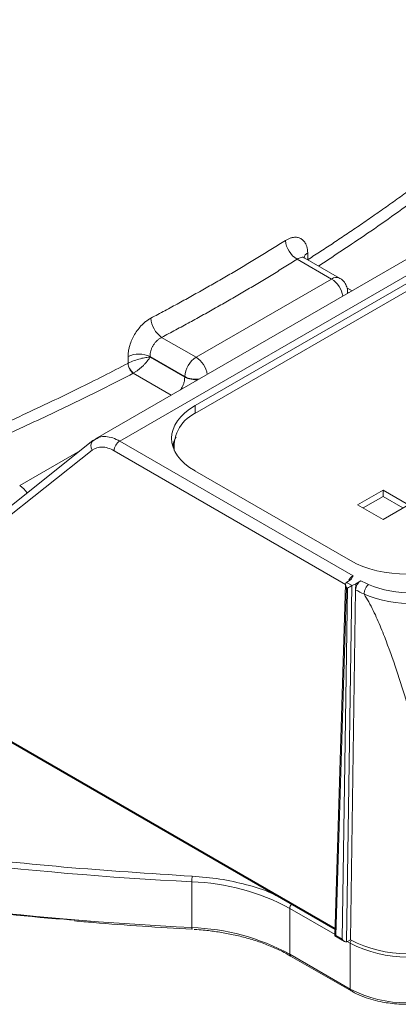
# Model space of a CAD drawing. Header units: millimetres. Extents: x 0 to 420, y 0 to 297.
# Tile 71 of 81: x 326 to 337, y 197 to 227. Entities that reach past the tile are written whole.
import ezdxf

# ---------------------------------------------------------------- set-up
doc = ezdxf.new("R2010")
doc.units = ezdxf.units.MM

msp = doc.modelspace()

# ---------------------------------------------------------------- linework, layer by layer
at = {"color": 7, "linetype": 'Continuous', "lineweight": 15}
for p, q in [((350.62103752, 227.28005189), (327.95520259, 214.19534391)), ((328.71114056, 214.12454618), (351.36497681, 227.20232747)), ((349.4432333, 225.84756402), (331.0579166, 215.23394661)), ((349.44136303, 225.59980926), (331.12729822, 215.02732469)), ((334.24774288, 219.8051445), (335.32180263, 219.18510301)), ((335.57178349, 219.20985695), (334.48246658, 219.83870622)), ((334.58343989, 219.79329102), (334.58364536, 219.78029328)), ((335.32180263, 219.18510301), (331.09161037, 216.743065)), ((335.82062902, 218.77226361), (335.82199879, 218.77779672)), ((335.82200406, 218.77769028), (335.82156679, 218.79194743)), ((331.09161037, 216.743065), (330.01687627, 217.36349579)), ((329.65630735, 216.76235956), (330.73811158, 216.13784727)), ((329.65630735, 216.76235956), (329.65642852, 216.74779219)), ((329.65642852, 216.74779219), (330.73810631, 216.12335289)), ((330.73810631, 216.12335289), (330.73811158, 216.13784727)), ((327.87303204, 214.13926356), (322.35855946, 209.75861655)), ((328.0030577, 214.21981514), (327.85618911, 214.12384045)), ((327.89311238, 214.15290568), (327.87303204, 214.13926356)), ((328.00271789, 214.20953215), (327.96112686, 214.18803311)), ((335.99037545, 209.92233332), (328.71114056, 214.12454618)), ((330.39505994, 214.00681552), (330.39505994, 213.87610716)), ((322.15116535, 209.31651819), (327.85177949, 213.84504028)), ((331.05791133, 213.19324154), (335.90671659, 210.39408584)), ((336.92557187, 212.59851202), (336.13007645, 212.13928228)), ((336.92557187, 212.39437336), (336.30688248, 212.03721157)), ((337.72106203, 212.13928533), (336.92557187, 212.59851202)), ((336.92557187, 212.59851202), (336.92557187, 212.39437336)), ((337.544256, 212.03721462), (336.92557187, 212.39437336)), ((336.13007645, 212.13928228), (336.92556661, 211.68005559)), ((336.92556661, 211.68005559), (337.72106203, 212.13928533)), ((335.75772485, 209.65456258), (335.42586056, 198.67712866)), ((335.88617527, 209.78194883), (335.786361, 209.7156655)), ((335.95827799, 209.61641993), (335.786361, 209.7156655)), ((335.95827799, 209.61641993), (336.07309391, 209.67403996)), ((336.07309391, 209.67403996), (336.07029905, 209.48734202)), ((336.2363629, 209.76829314), (336.07309391, 209.67403996)), ((335.78523357, 209.55445444), (335.45692543, 198.69446336)), ((335.81678049, 209.53624279), (335.65262378, 198.58148911)), ((335.78523357, 209.55445444), (335.81678049, 209.53624279)), ((335.78770443, 198.49525318), (335.95432409, 209.61431985)), ((336.07022002, 209.48384086), (335.90644264, 198.55453526)), ((322.13121145, 206.55607171), (335.43192444, 198.87773353)), ((330.95832887, 198.94073346), (330.95832887, 200.37146226)), ((334.01626448, 199.54010879), (335.4273199, 198.72552384)), ((334.01626448, 199.54010879), (334.01626448, 198.10937999)), ((335.4258632, 198.67713017), (335.72419967, 198.5049042)), ((335.45692543, 198.69446336), (335.65262378, 198.58148911)), ((335.90644264, 198.55453526), (335.79430041, 198.49825191)), ((335.79430041, 198.49825191), (335.78770443, 198.49525318)), ((335.80859083, 198.50542081), (335.90184073, 198.45158879)), ((335.90184073, 198.45158879), (335.90184073, 197.02085999)), ((334.01626448, 198.10937999), (335.90184073, 197.02085999)), ((334.04036721, 198.05324644), (334.04215582, 198.05214968)), ((334.04215582, 198.05214968), (335.92773207, 196.96362969)), ((335.92773207, 196.96362969), (335.93049532, 196.96217086))]:
    msp.add_line(p, q, dxfattribs=at)
at = {"color": 8, "linetype": 'Continuous', "lineweight": 15}
for p, q in [((334.59077871, 219.77618008), (334.5894985, 219.79703795)), ((335.96022465, 218.81654181), (335.80050917, 218.9087436)), ((335.82200933, 218.76801572), (335.81764713, 218.73423839)), ((329.13003282, 216.24238572), (330.3156026, 215.55797086)), ((331.0579166, 215.23394661), (331.06527913, 214.99022586)), ((327.48137455, 213.82813203), (325.58776669, 212.73497549)), ((328.53438985, 213.82193655), (335.75764319, 209.65204116)), ((335.43296758, 198.91239638), (322.11050681, 206.60328927))]:
    msp.add_line(p, q, dxfattribs=at)
at = {"color": 7, "linetype": 'Continuous', "lineweight": 15, "flags": 128}
for points in [[(334.58343989, 219.79329102), (334.5864692, 219.79516144), (334.5894985, 219.79703795)], [(335.82200406, 218.77769028), (335.82207255, 218.77266291), (335.82200933, 218.76801572)], [(328.96305491, 216.54986144), (328.96645827, 216.55169235), (328.96985109, 216.55352934)], [(330.96260414, 198.88815845), (330.96358669, 198.88780006), (330.96564134, 198.89077905), (330.96785669, 198.89845602), (330.9701695, 198.91050251)]]:
    msp.add_lwpolyline(points, dxfattribs=at)
at = {"color": 8, "linetype": 'Continuous', "lineweight": 15, "flags": 128}
for points in [[(335.81228921, 218.73114763), (335.82164581, 218.7869079), (335.82157206, 218.79192614)], [(335.90184073, 197.02085999), (335.90353714, 197.00192735), (335.90856842, 196.98568643), (335.91673701, 196.97275323), (335.92772943, 196.96363425), (335.92773207, 196.96362969)]]:
    msp.add_lwpolyline(points, dxfattribs=at)
at = {"color": 7, "linetype": 'Continuous', "lineweight": 15}
for centre, radius, start, end in [((334.62207146, 220.45023609), 0.74583178, 184.982565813, 239.8746069), ((330.48443897, 218.02023092), 0.80617363, 184.118184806, 234.551027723), ((329.30592763, 216.03613724), 0.80632798, 64.244134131, 114.667452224), ((331.50724974, 216.09445055), 0.77036146, 122.652201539, 176.770651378), ((329.3671438, 216.57022874), 0.40460185, 182.885438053, 234.123834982), ((329.38761065, 216.59086678), 0.41942476, 185.107264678, 234.377443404), ((331.58387065, 213.94332128), 1.17623202, 112.840385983, 185.197291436), ((328.91896092, 213.80023694), 0.38518279, 122.652124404, 176.770482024), ((337.25874681, 211.55343883), 2.38659416, 240.132150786, 247.224132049), ((337.84561184, 213.01772669), 3.9671378, 247.638603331, 293.728106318), ((336.28391908, 308.86884586), 108.62800816, 250.7732473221, 267.1898940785), ((336.28391908, 307.43811706), 108.62800816, 250.7732473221, 267.1898940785), ((332.2380013, 200.36989014), 1.27967339, 172.199388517, 179.929610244), ((330.70543743, 193.40164097), 6.97440772, 61.659474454, 87.92200433), ((330.70543743, 191.97091217), 6.97440772, 61.659474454, 87.92200433), ((337.67420775, 201.96627169), 3.84251727, 242.609413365, 297.390635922), ((337.67421069, 201.87222954), 3.85254181, 242.609530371, 297.39042047), ((337.67421069, 200.44150074), 3.85254181, 242.609530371, 297.39042047)]:
    msp.add_arc(centre, radius, start, end, dxfattribs=at)
at = {"color": 8, "linetype": 'Continuous', "lineweight": 15}
for centre, radius, start, end in [((334.7022817, 219.77812417), 0.25930872, 119.253609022, 165.089094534), ((335.46694185, 218.99411684), 0.23987728, 64.137870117, 127.232881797), ((334.89655152, 218.52827353), 0.78247266, 8.862242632, 57.079769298), ((330.66635927, 216.08623552), 0.78247266, 8.862242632, 57.079769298), ((331.08464667, 216.80918013), 0.76840694, 243.19307253, 275.478050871), ((331.08864865, 216.84020168), 0.78497003, 243.476739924, 277.26177855), ((328.02542727, 213.98037643), 0.22015773, 133.805250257, 217.931840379), ((325.21421631, 212.13311444), 0.70836192, 31.735734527, 58.173827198), ((334.21046827, 199.52867331), 0.19454018, 136.042127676, 176.630091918), ((331.0978959, 198.92562138), 0.1403828, 173.82018441, 195.477661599), ((336.08672427, 198.44227477), 0.185118, 147.758460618, 177.116003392), ((334.07968706, 198.10337108), 0.06370659, 174.5877253, 231.887893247)]:
    msp.add_arc(centre, radius, start, end, dxfattribs=at)
at = {"color": 7, "linetype": 'Continuous', "lineweight": 15}
for centre, major_axis, ratio, start_param, end_param in [((332.82648853, 214.21359426), (2.50076158, 0), 0.5771119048, 2.3563467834, 3.9268385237), ((337.67421408, 211.41506187), (2.5, 0), 0.5774635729, 3.9271431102, 5.4976348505), ((335.85593383, 209.59384668), (-0.06826185, 0.12246351), 0.5772467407, 0.0699969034, 1.5706754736), ((335.78503818, 209.63477387), (0.04644333, 0.0886291), 0.525589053, 0.7638252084, 0.8164896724), ((335.88748245, 209.57563405), (0.1008679, 0.05723597), 0.0076269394, 0.8421569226, 2.3431400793), ((335.52762081, 198.73385388), (0.10176047, 0.05672186), 0.000202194, 2.338780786, 3.1414718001), ((335.72332593, 198.62087571), (-0.06979265, 0.12299676), 0.5722747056, 1.566316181, 3.0672993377)]:
    msp.add_ellipse(centre, major_axis=major_axis, ratio=ratio, start_param=start_param, end_param=end_param, dxfattribs=at)
for points, knots in [([(334.58950205, 219.7970359), (334.7228496, 219.88289834), (334.99316606, 220.05695502), (335.39933349, 220.32386227), (335.81256226, 220.59963209), (336.23221004, 220.88459829), (336.65806937, 221.17888198), (337.08980353, 221.4826694), (337.52710331, 221.79613487), (337.96964546, 222.11946141), (338.41709218, 222.45284213), (339.03433784, 222.9220975), (339.84647765, 223.55964648), (340.83436464, 224.37218425), (341.70327759, 225.12425759), (342.30799819, 225.66949066), (342.58497462, 225.92571991), (342.66383546, 225.99867361)], [0, 0, 0, 0, 0.0444656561, 0.090138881, 0.1370239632, 0.1851258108, 0.2344499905, 0.2850027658, 0.3367911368, 0.3898228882, 0.4441067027, 0.4996522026, 0.6173926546, 0.7498087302, 0.883211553, 0.9667479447, 1, 1, 1, 1]), ([(329.68035043, 217.96233494), (329.82645525, 218.04005298), (330.1185516, 218.19542877), (330.55193202, 218.43101436), (330.98157029, 218.6683365), (331.4071256, 218.90759386), (331.82871981, 219.14877283), (332.24640189, 219.39195675), (332.66032048, 219.6371751), (333.07044819, 219.88449352), (333.47716364, 220.13373354), (333.74506796, 220.30153325), (333.87906104, 220.38545873)], [0, 0, 0, 0, 0.1001590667, 0.2002404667, 0.3002527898, 0.4002048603, 0.5001057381, 0.5999972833, 0.6999235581, 0.7998936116, 0.8999162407, 1, 1, 1, 1]), ([(333.87906104, 220.38545873), (333.89358408, 220.39427313), (333.92250567, 220.41182639), (333.96573553, 220.43368803), (334.00853645, 220.45206071), (334.05092373, 220.46664828), (334.09290412, 220.47752972), (334.16159423, 220.48938326), (334.25372794, 220.48864227), (334.35876983, 220.45225375), (334.44742739, 220.38367952), (334.50784988, 220.29453812), (334.54574273, 220.19956977), (334.56799141, 220.10754639), (334.5730334, 220.03886346), (334.57556618, 220.00436134)], [0, 0, 0, 0, 0.0420008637, 0.0836417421, 0.125101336, 0.1665602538, 0.2081987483, 0.250194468, 0.3750685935, 0.4998529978, 0.6246370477, 0.7493888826, 0.8331122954, 0.9161657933, 1, 1, 1, 1]), ([(330.01687336, 217.36349867), (330.16395461, 217.44138791), (330.45806667, 217.59713967), (330.89447777, 217.8336605), (331.32729122, 218.07223896), (331.7561725, 218.31308661), (332.18121296, 218.55614585), (332.60238157, 218.80143555), (333.01971103, 219.0489378), (333.43310156, 219.29870536), (333.8429196, 219.55054502), (334.11278815, 219.72026782), (334.24774408, 219.80514284)], [0, 0, 0, 0, 0.1000548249, 0.2000753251, 0.3000697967, 0.4000465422, 0.5000138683, 0.5999800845, 0.6999535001, 0.799942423, 0.899955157, 1, 1, 1, 1]), ([(334.48343069, 219.83814965), (334.47145374, 219.84757978), (334.45836102, 219.85788844), (334.45596544, 219.84348538), (334.45576128, 219.84225793)], [0, 0, 0, 0, 0.9147785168, 1, 1, 1, 1]), ([(335.82156152, 218.79190789), (335.82156328, 218.7919596), (335.82323925, 218.84117792), (335.80015823, 218.94595133), (335.72208241, 219.08752567), (335.63696364, 219.18249045), (335.57588211, 219.20516148), (335.57036103, 219.20721068)], [0, 0, 0, 0, 0.0003064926, 0.2917326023, 0.61466873, 0.9651704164, 1, 1, 1, 1]), ([(328.96940512, 216.76888627), (328.96959089, 216.7870284), (328.96996077, 216.82315211), (328.97434491, 216.87896873), (328.9815439, 216.93555501), (328.99182068, 216.99304077), (329.00510504, 217.05138667), (329.03202139, 217.1491945), (329.08262957, 217.28702881), (329.1712057, 217.45797986), (329.27895859, 217.61726061), (329.38939189, 217.74278734), (329.49293688, 217.83761102), (329.58555862, 217.90826052), (329.64865843, 217.9442561), (329.68035043, 217.96233494)], [0, 0, 0, 0, 0.0420273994, 0.0836829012, 0.1251463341, 0.1665986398, 0.2082195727, 0.2501854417, 0.3749626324, 0.4998213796, 0.6245101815, 0.7493704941, 0.8331300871, 0.9161892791, 1, 1, 1, 1]), ([(330.01687336, 217.36349867), (330.00388505, 217.3568218), (329.97807086, 217.34355158), (329.940338, 217.31851308), (329.90406894, 217.29034616), (329.86959035, 217.25907193), (329.83716259, 217.22521075), (329.80702267, 217.18915734), (329.77936639, 217.15133015), (329.74694361, 217.10050751), (329.71195155, 217.03289559), (329.67999885, 216.94636947), (329.65838038, 216.85324061), (329.65701411, 216.793282), (329.65630951, 216.76236076)], [0, 0, 0, 0, 0.06538421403, 0.12995075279, 0.19370551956, 0.25665464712, 0.31880450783, 0.38016172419, 0.44073317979, 0.5005260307, 0.61288799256, 0.73356928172, 0.86259908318, 1, 1, 1, 1]), ([(329.65642648, 216.74779393), (329.61775021, 216.7466971), (329.57219971, 216.74207062), (329.47130092, 216.72574039), (329.41570543, 216.71408512), (329.29375448, 216.68215974), (329.22837479, 216.66210465), (329.09497225, 216.61306268), (329.02723949, 216.58390916), (328.96985137, 216.55352743)], [0, 0, 0, 0, 0.25, 0.25, 0.5, 0.5, 0.75, 0.75, 1, 1, 1, 1]), ([(329.14331591, 216.24993023), (329.15462804, 216.25674792), (329.17748404, 216.27052297), (329.21355047, 216.2944482), (329.25091448, 216.32091093), (329.289371, 216.35003267), (329.32852177, 216.38158003), (329.36799862, 216.41534518), (329.40741082, 216.45104596), (329.45531551, 216.49690162), (329.51195412, 216.55527902), (329.56690545, 216.61915439), (329.61823582, 216.68549841), (329.64230925, 216.72476631), (329.65642648, 216.74779393)], [0, 0, 0, 0, 0.0575795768, 0.1163387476, 0.1763971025, 0.2378666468, 0.3008518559, 0.3654498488, 0.4317506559, 0.4998375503, 0.6168361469, 0.7491405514, 0.8528900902, 1, 1, 1, 1]), ([(318.18434457, 211.86696431), (318.31208484, 211.91315021), (318.760472, 212.07526951), (319.71365787, 212.42868284), (321.0257983, 212.93543983), (322.44133727, 213.51049873), (323.68046821, 214.03766638), (324.74411796, 214.50783719), (325.67779412, 214.93421431), (326.56421986, 215.35173258), (327.4045594, 215.75971238), (328.20107412, 216.15678834), (328.71279918, 216.42076162), (328.96305941, 216.54985832)], [0, 0, 0, 0, 0.03346186, 0.1174560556, 0.2515612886, 0.3839599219, 0.5017461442, 0.5933297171, 0.6814499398, 0.7661465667, 0.8474528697, 0.9253964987, 1, 1, 1, 1]), ([(318.31346864, 211.57543174), (318.46745577, 211.6304141), (318.78242694, 211.74287713), (319.26214547, 211.91832104), (319.82554418, 212.12746256), (320.46397041, 212.36926298), (321.40187722, 212.73325521), (322.55941049, 213.19881917), (323.77305751, 213.71052262), (324.81908861, 214.16898877), (325.70418125, 214.56905908), (326.5780584, 214.97627954), (327.44044769, 215.39082634), (328.29237059, 215.81204215), (328.85083859, 216.09895301), (329.13003237, 216.24238778)], [0, 0, 0, 0, 0.040171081, 0.0821674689, 0.1259918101, 0.1887819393, 0.251572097, 0.3767281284, 0.50175614, 0.5849800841, 0.668106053, 0.7511525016, 0.8341379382, 0.9170809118, 1, 1, 1, 1]), ([(328.53438969, 213.82193906), (328.4057988, 213.896173), (328.2768582, 213.93714364), (328.04193958, 213.94509296), (327.93616059, 213.91206492), (327.85178451, 213.84503748)], [0, 0, 0, 0, 0.5, 0.5, 1, 1, 1, 1]), ([(335.86320548, 209.78959116), (335.86929116, 209.79938208), (335.88135421, 209.81878965), (335.90184367, 209.84546585), (335.92330944, 209.86952855), (335.94550249, 209.8904867), (335.96794621, 209.9084682), (335.98294676, 209.91774199), (335.99037458, 209.9223341)], [0, 0, 0, 0, 0.17442437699, 0.34574422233, 0.51396056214, 0.67907449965, 0.84108722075, 1, 1, 1, 1]), ([(335.99037458, 209.92233404), (335.98551173, 209.90986772), (335.97578987, 209.88494495), (335.95703022, 209.84815764), (335.93450972, 209.81889953), (335.9132191, 209.79999231), (335.89939933, 209.78989786), (335.89169078, 209.78523754), (335.88792699, 209.78296208)], [0, 0, 0, 0, 0.2494216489, 0.4986461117, 0.7488043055, 0.8740618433, 0.9385090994, 1, 1, 1, 1]), ([(336.23636705, 209.76829143), (336.19347231, 209.74352883), (336.15153167, 209.69953978), (336.09048377, 209.59630265), (336.0718219, 209.53771851), (336.07030139, 209.48733861)], [0, 0, 0, 0, 0.5, 0.5, 1, 1, 1, 1]), ([(336.33483471, 209.35293568), (336.33526573, 209.36287776), (336.33614365, 209.38312838), (336.34169164, 209.41651539), (336.35060891, 209.45198335), (336.36331906, 209.48891113), (336.37970773, 209.52616245), (336.39961026, 209.56254928), (336.42264532, 209.5964999), (336.44823816, 209.62712587), (336.46622783, 209.64243159), (336.47535237, 209.6501948)], [0, 0, 0, 0, 0.0968392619, 0.19724800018, 0.3012256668, 0.40877164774, 0.51988526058, 0.63456575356, 0.75281230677, 0.87462403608, 1, 1, 1, 1]), ([(336.47535237, 209.6501948), (336.88067802, 209.47178359), (337.37846211, 209.37750332), (338.39772191, 209.38774073), (338.88952354, 209.49196036), (339.28385305, 209.67840328)], [0, 0, 0, 0, 0.5, 0.5, 1, 1, 1, 1]), ([(336.33483471, 209.35293568), (336.33491039, 209.35231741), (336.33507595, 209.35096479), (336.3358843, 209.34963141), (336.33632315, 209.34890751)], [0, 0, 0, 0, 0.4570932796, 1, 1, 1, 1]), ([(339.44197581, 198.55453678), (339.32253216, 199.16118961), (339.08364798, 200.37447951), (338.66736763, 202.21741605), (338.21147772, 204.06723694), (337.76798772, 205.65000312), (337.35570827, 206.97001415), (337.04280086, 207.84695546), (336.75252187, 208.55970022), (336.54285839, 209.00726836), (336.38526518, 209.26795223), (336.33632469, 209.34890746)], [0, 0, 0, 0, 0.1788524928, 0.3577003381, 0.52959952, 0.7014451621, 0.793996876, 0.8864650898, 0.9329002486, 0.9791622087, 1, 1, 1, 1]), ([(307.64412526, 202.60835646), (307.64823001, 202.60715339), (308.85839519, 202.25246364), (311.3679916, 201.65472115), (315.16625932, 200.83094523), (319.05137488, 200.14628699), (322.98971916, 199.60411571), (325.74806485, 199.28304497), (327.19395424, 199.1810814), (327.30606473, 199.17317541)], [0, 0, 0, 0, 0.0006699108, 0.1975036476, 0.3943515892, 0.5911857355, 0.7880331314, 0.9835646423, 1, 1, 1, 1]), ([(327.29627876, 199.15141683), (327.49324503, 199.13276531), (328.70877924, 199.01766154), (329.93504853, 198.94719713), (330.96261204, 198.88815084)], [0, 0, 0, 0, 0.1620409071, 1, 1, 1, 1]), ([(331.03418002, 198.88085235), (331.06282529, 198.87998603), (331.17648339, 198.87654864), (331.42742391, 198.85028375), (331.78990603, 198.80597342), (332.20959016, 198.72941493), (332.63305528, 198.62835415), (333.05437915, 198.50013923), (333.45974024, 198.34504663), (333.79150812, 198.19446647), (333.97211614, 198.08830161), (334.03777518, 198.04970597)], [0, 0, 0, 0, 0.0252407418, 0.1001496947, 0.2240079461, 0.351555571, 0.4872671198, 0.6275966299, 0.7711278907, 0.9167948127, 1, 1, 1, 1]), ([(335.93240773, 196.9665175), (335.96530857, 196.94607022), (336.08235418, 196.87332849), (336.31439421, 196.77670454), (336.60915541, 196.67958239), (336.88702234, 196.6158549), (337.15556694, 196.57361063), (337.41196995, 196.5487611), (337.5898531, 196.54567669), (337.67420527, 196.54421407)], [0, 0, 0, 0, 0.0736066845, 0.26185769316, 0.43728916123, 0.5973963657, 0.72360522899, 0.86893363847, 1, 1, 1, 1])]:
    msp.add_open_spline(points, degree=3, knots=knots, dxfattribs=at)
at = {"color": 8, "linetype": 'Continuous', "lineweight": 15}
for points, knots in [([(342.87386197, 225.75383809), (342.39131487, 225.31255607), (341.42654827, 224.43029161), (339.87782875, 223.14555832), (338.25556955, 221.89286595), (336.60592965, 220.7039875), (335.46070029, 219.95185703), (334.91138452, 219.59109338)], [0, 0, 0, 0, 0.20335430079, 0.40657054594, 0.60977920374, 0.81282837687, 1, 1, 1, 1]), ([(334.48300922, 219.83745007), (334.48237109, 219.83813169), (334.45588721, 219.86642027), (334.37236025, 219.86875271), (334.28997103, 219.82669894), (334.24774288, 219.8051445)], [0, 0, 0, 0, 0.0118921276, 0.4935505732, 1, 1, 1, 1]), ([(330.73810631, 216.12335289), (330.73671231, 216.08891353), (330.73409636, 216.0242856), (330.70267505, 215.90498339), (330.66314193, 215.79940111), (330.61841941, 215.74137395), (330.60649488, 215.72590194)], [0, 0, 0, 0, 0.2663232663, 0.4997748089, 0.8666230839, 1, 1, 1, 1]), ([(328.71114056, 214.12454618), (328.63780712, 214.16186118), (328.48849787, 214.23783571), (328.27154219, 214.27489674), (328.10394579, 214.26821659), (328.02520508, 214.22256855), (328.00271789, 214.20953215)], [0, 0, 0, 0, 0.2827412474, 0.575670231, 0.8788176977, 1, 1, 1, 1]), ([(330.47070827, 214.2445275), (330.43498167, 214.18717908), (330.3793487, 214.0978769), (330.36948254, 214.00359727), (330.36595228, 213.9698625)], [0, 0, 0, 0, 0.6421838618, 1, 1, 1, 1]), ([(301.02373913, 206.311583), (302.02988919, 205.96464142), (304.18990302, 205.21982351), (307.64989225, 204.21726211), (311.3595151, 203.27815412), (315.16840305, 202.46612208), (319.05123255, 201.78061552), (322.98810028, 201.23010146), (326.96301849, 200.80235305), (329.63443592, 200.62983561), (330.9701695, 200.54357528)], [0, 0, 0, 0, 0.1103970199, 0.2370015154, 0.3644456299, 0.4918981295, 0.6193420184, 0.7467950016, 0.8733951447, 1, 1, 1, 1]), ([(330.9701695, 200.54357528), (331.26021236, 200.51954732), (331.84467681, 200.47112864), (332.67193672, 200.28410303), (333.26153995, 200.10565225), (333.53536663, 199.9687594), (333.58494944, 199.9439717)], [0, 0, 0, 0, 0.3072535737, 0.6191456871, 0.9310372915, 1, 1, 1, 1])]:
    msp.add_open_spline(points, degree=3, knots=knots, dxfattribs=at)
at = {"color": 7, "linetype": 'Continuous', "lineweight": 15}
for points in [[(334.57556618, 220.00436134), (334.57845952, 219.9339284), (334.58108606, 219.86357075), (334.58344486, 219.79329027)], [(328.96985137, 216.55352743), (328.9699408, 216.62522035), (328.9697917, 216.69700724), (328.96940512, 216.76888627)], [(329.13003237, 216.24238778), (329.13446118, 216.24481134), (329.13888999, 216.24732607), (329.14331591, 216.24993023)], [(336.23636705, 209.76829143), (336.31063544, 209.72541721), (336.39051735, 209.68594288), (336.47535237, 209.6501948)], [(335.95432017, 209.61431888), (335.95563881, 209.61505518), (335.95695916, 209.61575518), (335.9582795, 209.61641786)], [(336.07030139, 209.48733861), (336.07026479, 209.48616824), (336.07023779, 209.48500227), (336.07022038, 209.48384098)]]:
    msp.add_open_spline(points, degree=3, dxfattribs=at)

doc.saveas('drawing.dxf')
